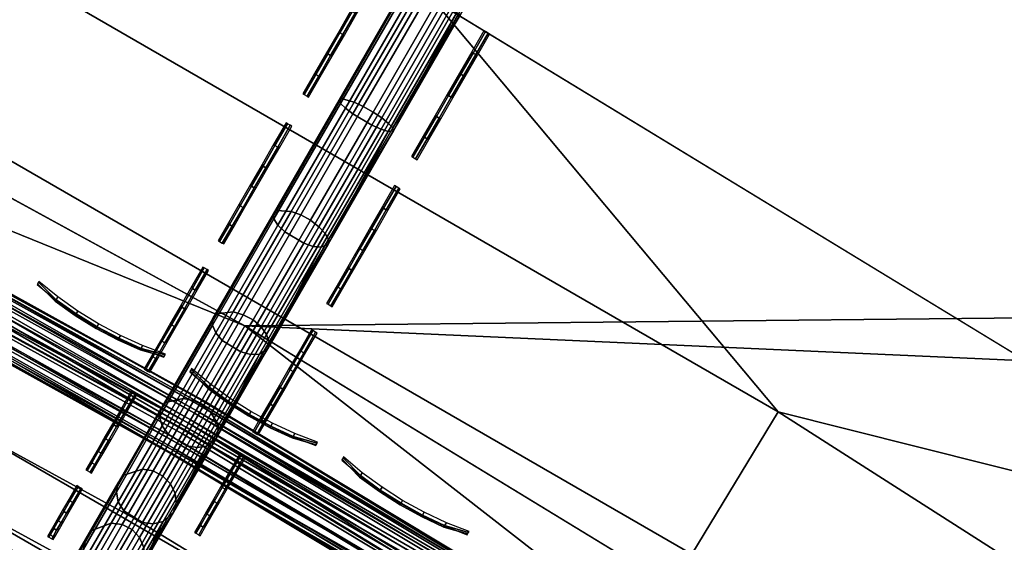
# Model space of a CAD drawing. Header units: inches. Extents: x 0 to 54.6, y -45.5 to 0.
# Tile 40 of 256: x 17.4 to 19, y -32.6 to -31.8. Entities that reach past the tile are written whole.
import ezdxf

# ---------------------------------------------------------------- set-up
doc = ezdxf.new("R2010")
doc.units = ezdxf.units.IN
doc.header["$LTSCALE"] = 0.03937
doc.header["$MEASUREMENT"] = 0
for name, color, linetype in [('A-FURN-3-ST', 151, 'Continuous'), ('A-FURN-3-ST-SEAM', 250, 'Continuous'), ('A-FURN-3-STITCH', 15, 'Continuous')]:
    doc.layers.add(name, color=color, linetype=linetype)

msp = doc.modelspace()

# ---------------------------------------------------------------- meshes
at = {"layer": 'A-FURN-3-ST'}
mesh = msp.add_polyface(dxfattribs=at)
corners = [(39.0653, -20.7401, 18), (38.1606, -19.5417, 17.9625), (37.4714, -19.3205, 18), (36.58, -18.2032, 17.9625), (35.826, -17.9611, 18), (38.6738, -18.9573, 17.1847), (38.6985, -18.9291, 16.9), (37.072, -17.6007, 17.1847), (38.6013, -19.0398, 17.45), (37.0024, -17.6858, 17.45), (36.8919, -17.8212, 17.6778), (38.486, -19.1712, 17.6778), (36.7478, -17.9977, 17.8526), (38.3356, -19.3424, 17.8526), (38.6985, -18.9291, 5.5), (37.0957, -17.5717, 16.9), (38.6734, -18.9576, 5.3087), (37.0957, -17.5717, 5.5), (38.3683, -19.3045, 5), (36.9002, -17.8106, 5.0381), (38.4947, -19.1608, 5.0381), (20.555, -34.0562, 5), (19.1736, -33.1232, 5), (50.2339, -33.7088, 5), (17.75, -32.2561, 5), (49.1529, -31.9289, 5), (16.2872, -31.4568, 5), (48.0088, -30.1888, 5), (46.8032, -28.4908, 5), (45.5376, -26.8371, 5), (44.2135, -25.2298, 5), (42.8328, -23.6709, 5), (41.3971, -22.1625, 5), (39.9083, -20.7064, 5), (36.7792, -17.9587, 5), (14.7886, -30.727, 5), (35.1428, -16.6707, 5), (33.4614, -15.4421, 5), (31.7371, -14.2744, 5), (29.9721, -13.1693, 5), (28.1686, -12.1281, 5), (20.903, -33.5675, 18), (49.7143, -34.0088, 18), (19.498, -32.6185, 18), (48.6051, -32.1852, 18), (18.05, -31.7365, 18), (16.5622, -30.9235, 18), (47.429, -30.4041, 18), (46.1877, -28.6678, 18), (44.8828, -26.9787, 18), (43.5163, -25.3392, 18), (42.0898, -23.7515, 18), (40.6055, -22.2177, 18), (34.1312, -16.6636, 18), (32.3896, -15.4298, 18), (30.6033, -14.2615, 18), (15.0378, -30.1812, 18), (28.775, -13.1602, 18), (26.9071, -12.1275, 18)]
mesh.append_faces([[corners[k] for k in face] for face in [(0, 1, 2), (2, 1, 3), (2, 3, 4), (5, 6, 7), (8, 9, 10, 11), (11, 10, 12, 13), (13, 12, 3, 1), (6, 14, 15), (14, 16, 17), (18, 19, 20), (21, 22, 23), (23, 22, 24), (25, 24, 26), (25, 26, 27), (27, 26, 28), (28, 26, 29), (29, 26, 30), (30, 26, 31), (31, 26, 32), (32, 26, 33), (33, 26, 18), (18, 26, 34), (34, 35, 36), (36, 35, 37), (37, 35, 38), (38, 35, 39), (39, 35, 40), (41, 42, 43), (43, 44, 45), (45, 44, 46), (46, 44, 47), (46, 47, 48), (48, 49, 46), (46, 49, 50), (46, 50, 51), (51, 52, 46), (46, 52, 0), (46, 0, 2), (2, 4, 46), (46, 4, 53), (46, 53, 54), (54, 55, 46), (56, 55, 57), (56, 57, 58)]])
mesh = msp.add_polyface(dxfattribs=at)
corners = [(49.7143, -34.0088, 18), (49.9, -33.9013, 17.9789), (48.6051, -32.1852, 18), (48.8869, -32.0982, 17.9625), (47.749, -30.3675, 17.9625), (49.1112, -31.9564, 17.8526), (47.9681, -30.2178, 17.8526), (49.3037, -31.8347, 17.6778), (48.1562, -30.0892, 17.6778), (49.4515, -31.7413, 17.45), (48.3005, -29.9906, 17.45), (49.5444, -31.6826, 17.1847), (48.3912, -29.9286, 17.1847), (49.5761, -31.6626, 16.9), (50.0786, -33.798, 17.9162), (50.2432, -33.7027, 17.8146), (48.4222, -29.9075, 16.9), (47.176, -28.2171, 17.1847), (47.0875, -28.2823, 17.45), (46.9468, -28.386, 17.6778), (46.7635, -28.5212, 17.8526), (46.5499, -28.6786, 17.9625), (47.429, -30.4041, 18), (46.1877, -28.6678, 18), (45.2911, -27.0338, 17.9625), (47.2062, -28.1948, 16.9), (45.9002, -26.5501, 17.1847), (45.4989, -26.8688, 17.8526), (49.5761, -31.6626, 5.5), (48.4222, -29.9075, 5.5), (47.2062, -28.1948, 5.5), (45.9296, -26.5268, 16.9), (49.5438, -31.6827, 5.3087), (48.3906, -29.9287, 5.3087), (47.1754, -28.2172, 5.3087), (45.9296, -26.5268, 5.5), (46.8032, -28.4908, 5), (45.6875, -26.7183, 5.0381), (46.9573, -28.3775, 5.0381), (48.0088, -30.1888, 5), (48.1669, -30.081, 5.0381), (49.1529, -31.9289, 5), (49.3148, -31.8268, 5.0381), (49.452, -31.7404, 5.1464), (48.301, -29.9897, 5.1464), (47.088, -28.2814, 5.1464), (50.2339, -33.7088, 5), (17.75, -32.2561, 5), (19.498, -32.6185, 18)]
mesh.append_faces([[corners[k] for k in face] for face in [(0, 1, 2), (2, 1, 3), (2, 3, 4), (4, 3, 5, 6), (6, 5, 7, 8), (8, 7, 9, 10), (10, 9, 11, 12), (12, 11, 13), (3, 14, 5), (5, 15, 7), (13, 16, 12), (12, 16, 17), (12, 17, 18, 10), (10, 18, 19, 8), (8, 19, 20, 6), (6, 20, 21, 4), (4, 21, 22), (22, 21, 23), (23, 21, 24), (16, 25, 17), (17, 25, 26), (20, 27, 24, 21), (22, 2, 4), (13, 28, 16), (16, 28, 29), (16, 29, 25), (25, 29, 30), (25, 30, 31), (28, 32, 29), (29, 32, 33), (29, 33, 30), (30, 33, 34), (30, 34, 35), (36, 37, 38), (36, 38, 39), (39, 38, 40), (39, 40, 41), (41, 40, 42), (43, 42, 40, 44), (44, 40, 38, 45), (33, 32, 43, 44), (33, 44, 45, 34), (46, 47, 41), (48, 0, 2)]])
mesh = msp.add_polyface(dxfattribs=at)
corners = [(19.9557, -33.2594, 17.9625), (19.498, -32.6185, 18), (18.5998, -32.3931, 17.9625), (18.05, -31.7365, 18), (17.2064, -31.5886, 17.9625), (16.5622, -30.9235, 18), (15.7783, -30.8475, 17.9625), (15.0378, -30.1812, 18), (15.4356, -31.5458, 17.1847), (16.058, -31.9011, 16.9), (16.8327, -32.2708, 17.1847), (16.8855, -32.1744, 17.45), (15.484, -31.4471, 17.45), (16.9695, -32.0211, 17.6778), (15.561, -31.2902, 17.6778), (17.079, -31.8213, 17.8526), (15.6614, -31.0857, 17.8526), (17.5, -32.6891, 16.9), (18.1959, -33.0578, 17.1847), (18.253, -32.9639, 17.45), (18.3438, -32.8145, 17.6778), (18.4621, -32.6198, 17.8526), (18.9034, -33.5439, 16.9), (19.5223, -33.9053, 17.1847), (19.5836, -33.814, 17.45), (19.681, -33.6689, 17.6778), (19.8079, -33.4797, 17.8526), (18.9034, -33.5439, 5.5), (20.2652, -34.4637, 16.9), (17.5, -32.6891, 5.5), (16.058, -31.9011, 5.5), (14.5806, -31.1817, 5.5), (19.1736, -33.1232, 5), (19.0702, -33.2842, 5.0381), (17.75, -32.2561, 5), (17.6543, -32.4218, 5.0381), (16.1995, -31.6268, 5.0381), (17.5732, -32.5623, 5.1464), (16.1251, -31.7709, 5.1464), (17.519, -32.6561, 5.3087), (16.0754, -31.8673, 5.3087), (18.924, -33.5119, 5.3087), (20.2652, -34.4637, 5.5), (14.7089, -30.901, 5.0381), (16.2872, -31.4568, 5), (18.9826, -33.4207, 5.1464)]
mesh.append_faces([[corners[k] for k in face] for face in [(0, 1, 2), (2, 1, 3), (2, 3, 4), (4, 3, 5), (4, 5, 6), (6, 5, 7), (8, 9, 10), (8, 10, 11, 12), (12, 11, 13, 14), (14, 13, 15, 16), (16, 15, 4, 6), (9, 17, 10), (10, 17, 18), (10, 18, 19, 11), (11, 19, 20, 13), (13, 20, 21, 15), (15, 21, 2, 4), (17, 22, 18), (18, 22, 23), (18, 23, 24, 19), (19, 24, 25, 20), (20, 25, 26, 21), (21, 26, 0, 2), (27, 28, 22), (27, 22, 29), (29, 22, 17), (29, 17, 30), (30, 17, 9), (30, 9, 31), (32, 33, 34), (34, 33, 35), (34, 35, 36), (36, 35, 37, 38), (38, 37, 39, 40), (40, 39, 29), (29, 39, 27), (27, 39, 41), (27, 41, 42), (29, 30, 40), (40, 30, 31), (43, 44, 36), (44, 34, 36), (45, 41, 39, 37), (33, 45, 37, 35)]])
at = {"layer": 'A-FURN-3-ST-SEAM'}
mesh = msp.add_polyface(dxfattribs=at)
corners = [(18.0933, -31.7615, 18), (19.8748, -28.6618, 18.0255), (18.0872, -31.758, 18.0255), (17.987, -31.9456, 17.979), (17.9784, -31.9464, 18.0041), (17.9223, -31.9185, 18.024), (17.9526, -31.9363, 18.0253), (18.0634, -31.7442, 18.0472), (18.033, -31.7267, 18.0459), (19.851, -28.6481, 18.0472), (19.8206, -28.6305, 18.0459), (19.8077, -28.6231, 18.0362), (18.0201, -31.7192, 18.0362), (17.9103, -31.9094, 18.0145), (17.9002, -31.8965, 17.9835), (17.9027, -31.9018, 18.0003), (18.0111, -31.714, 18.0217), (18.0069, -31.7116, 18.0045), (18.0083, -31.7124, 17.9868), (17.9033, -31.8943, 17.9661), (17.8004, -32.0726, 17.9041), (17.7956, -32.0777, 17.9204), (17.9682, -31.925, 17.9361), (17.9543, -31.9157, 17.9304), (18.0558, -31.7398, 17.9505), (18.0703, -31.7482, 17.9563), (19.8434, -28.6437, 17.9505), (19.8578, -28.652, 17.9563), (19.8698, -28.6589, 17.9675), (18.0822, -31.7551, 17.9675), (17.979, -31.9338, 17.9472), (17.9857, -31.941, 17.962), (18.0903, -31.7598, 17.9826), (19.8809, -28.6653, 18), (19.828, -28.6348, 17.9515), (18.0405, -31.731, 17.9515), (17.9388, -31.907, 17.9314), (19.8779, -28.6636, 17.9826), (17.9241, -31.9001, 17.9386), (18.0265, -31.7229, 17.9588), (19.814, -28.6267, 17.9588), (19.7959, -28.6162, 17.9868), (17.8393, -32.0795, 17.8714), (17.8239, -32.0738, 17.8782), (19.7987, -28.6179, 18.0217), (17.967, -31.9428, 18.0173), (18.0771, -31.7521, 18.039), (19.8646, -28.6559, 18.039)]
mesh.append_faces([[corners[k] for k in face] for face in [(0, 1, 2), (0, 2, 3), (3, 2, 4), (5, 6, 7, 8), (8, 7, 9, 10), (10, 11, 12, 8), (8, 12, 13, 5), (14, 15, 16, 17), (17, 18, 19, 14), (14, 19, 20, 21), (22, 23, 24, 25), (25, 24, 26, 27), (27, 28, 29, 25), (25, 29, 30, 22), (3, 31, 0), (0, 31, 32), (0, 32, 33), (34, 26, 24, 35), (35, 24, 23, 36), (31, 30, 29, 32), (32, 29, 28, 37), (36, 38, 39, 35), (35, 39, 40, 34), (38, 19, 18, 39), (39, 18, 41, 40), (38, 36, 42, 43), (19, 38, 43, 20), (15, 13, 12, 16), (16, 12, 11, 44), (6, 45, 46, 7), (7, 46, 47, 9), (45, 4, 2, 46), (46, 2, 1, 47)]])
mesh = msp.add_polyface(dxfattribs=at)
corners = [(16.2054, -31.6159, 17.7271), (17.6606, -32.411, 17.7271), (16.6501, -31.8285, 17.7208), (17.6699, -32.3949, 17.7207), (16.6569, -31.8156, 17.7078), (17.6772, -32.3822, 17.7077), (16.6609, -31.808, 17.6902), (17.6814, -32.3748, 17.6901), (17.682, -32.3739, 17.6706), (16.225, -31.5779, 17.6706), (15.6228, -31.2754, 17.6902), (15.6191, -31.2831, 17.7078), (15.6127, -31.2963, 17.7208), (14.7145, -30.8901, 17.7271), (14.7323, -30.8511, 17.6706), (14.5688, -30.7779, 17.6902), (14.5653, -30.7857, 17.7078), (14.5594, -30.7991, 17.7208), (16.6584, -31.8127, 17.6522), (17.6788, -32.3794, 17.6522), (17.6723, -32.3906, 17.6377), (16.6524, -31.8241, 17.6377), (17.6636, -32.4058, 17.6292), (16.6443, -31.8396, 17.6292), (17.6539, -32.4226, 17.628), (16.1993, -31.6278, 17.628), (15.6072, -31.3076, 17.6292), (14.709, -30.9022, 17.628), (15.6205, -31.2802, 17.6522), (15.6148, -31.2918, 17.6377), (14.5543, -30.8106, 17.6292), (14.5614, -30.7946, 17.6377), (14.5667, -30.7828, 17.6522), (17.6447, -32.4386, 17.6344), (16.624, -31.8776, 17.6379), (15.5882, -31.3463, 17.6379), (16.6174, -31.8903, 17.6553), (15.582, -31.3592, 17.6553), (16.6149, -31.895, 17.6772), (15.5797, -31.3639, 17.6772), (16.6169, -31.8912, 17.698), (15.5816, -31.36, 17.698), (16.6228, -31.88, 17.7151), (15.5871, -31.3487, 17.7151), (16.6314, -31.8636, 17.7254), (15.5951, -31.332, 17.7254), (17.6509, -32.4278, 17.7259), (17.6421, -32.443, 17.7174), (17.6356, -32.4542, 17.7027), (17.6325, -32.4597, 17.6843), (17.6374, -32.4512, 17.6473), (17.6331, -32.4586, 17.6648), (14.5431, -30.8354, 17.7254), (14.5355, -30.8523, 17.7151), (14.5304, -30.8638, 17.698), (14.5287, -30.8678, 17.6772), (14.5308, -30.863, 17.6553), (14.5366, -30.8499, 17.6379)]
mesh.append_faces([[corners[k] for k in face] for face in [(0, 1, 2), (2, 1, 3), (2, 3, 4), (4, 3, 5), (4, 5, 6), (6, 5, 7), (6, 7, 8), (8, 9, 6), (6, 9, 10), (6, 10, 11, 4), (4, 11, 12, 2), (2, 12, 0), (0, 12, 13), (14, 10, 9), (11, 10, 15, 16), (12, 11, 16, 17), (9, 8, 18), (18, 8, 19), (18, 19, 20), (18, 20, 21), (21, 20, 22), (21, 22, 23), (23, 22, 24), (23, 24, 25), (23, 25, 26), (26, 25, 27), (28, 14, 9), (28, 9, 18), (28, 18, 21, 29), (29, 21, 23, 26), (29, 26, 30, 31), (28, 29, 31, 32), (24, 33, 25), (25, 33, 34), (25, 34, 35), (35, 34, 36, 37), (37, 36, 38, 39), (39, 38, 40, 41), (41, 40, 42, 43), (43, 42, 44, 45), (45, 44, 0), (0, 44, 1), (1, 44, 46), (46, 44, 47), (47, 44, 42), (47, 42, 48), (48, 42, 40), (48, 40, 49), (49, 40, 38), (49, 38, 36), (33, 50, 34), (34, 50, 51), (34, 51, 36), (36, 51, 49), (0, 13, 45), (45, 52, 53, 43), (43, 53, 54, 41), (39, 55, 56, 37), (37, 56, 57, 35), (27, 25, 35)]])
mesh = msp.add_polyface(dxfattribs=at)
corners = [(17.987, -31.9456, 17.979), (17.9784, -31.9464, 18.0041), (17.8828, -32.126, 17.9163), (17.8718, -32.131, 17.9399), (17.7869, -32.2922, 17.8134), (17.7737, -32.301, 17.8346), (17.7139, -32.2795, 17.8515), (17.7439, -32.2977, 17.8526), (17.8439, -32.1244, 17.9598), (17.8138, -32.1064, 17.9586), (17.9526, -31.9363, 18.0253), (17.9223, -31.9185, 18.024), (17.9103, -31.9094, 18.0145), (17.8027, -32.0958, 17.9497), (17.7037, -32.2674, 17.8435), (17.6993, -32.2445, 17.8172), (17.6987, -32.2552, 17.8314), (17.7965, -32.0858, 17.9363), (17.7956, -32.0777, 17.9204), (17.9027, -31.9018, 18.0003), (17.9002, -31.8965, 17.9835), (17.8004, -32.0726, 17.9041), (17.7056, -32.2368, 17.8025), (17.776, -32.2578, 17.7771), (17.7632, -32.2466, 17.7723), (17.8548, -32.088, 17.8705), (17.8682, -32.0982, 17.8759), (17.9543, -31.9157, 17.9304), (17.9682, -31.925, 17.9361), (17.979, -31.9338, 17.9472), (17.8779, -32.1089, 17.8863), (17.7848, -32.2701, 17.7864), (17.7887, -32.2821, 17.799), (17.8832, -32.1186, 17.9002), (17.9857, -31.941, 17.962), (17.9388, -31.907, 17.9314), (17.8393, -32.0795, 17.8714), (17.7476, -32.2383, 17.7731), (17.8239, -32.0738, 17.8782), (17.7315, -32.2337, 17.7792), (17.6686, -32.3751, 17.6433), (17.652, -32.3715, 17.6485), (17.6239, -32.3781, 17.6683), (17.967, -31.9428, 18.0173), (17.8591, -32.1296, 17.9523), (17.7598, -32.3016, 17.8458)]
mesh.append_faces([[corners[k] for k in face] for face in [(0, 1, 2), (2, 1, 3), (2, 3, 4), (4, 3, 5), (6, 7, 8, 9), (9, 8, 10, 11), (11, 12, 13, 9), (9, 13, 14, 6), (15, 16, 17, 18), (18, 17, 19, 20), (18, 21, 22, 15), (23, 24, 25, 26), (26, 25, 27, 28), (28, 29, 30, 26), (26, 30, 31, 23), (4, 32, 2), (2, 32, 33), (2, 33, 0), (0, 33, 34), (35, 27, 25, 36), (36, 25, 24, 37), (29, 34, 33, 30), (30, 33, 32, 31), (38, 36, 37, 39), (39, 37, 40, 41), (21, 38, 39, 22), (22, 39, 41, 42), (12, 19, 17, 13), (13, 17, 16, 14), (43, 10, 8, 44), (44, 8, 7, 45), (1, 43, 44, 3), (3, 44, 45, 5)]])
mesh = msp.add_polyface(dxfattribs=at)
corners = [(17.7869, -32.2922, 17.8134), (17.7737, -32.301, 17.8346), (17.7043, -32.4352, 17.6777), (17.6891, -32.4474, 17.6957), (17.6366, -32.5525, 17.5129), (17.6199, -32.5674, 17.5271), (17.5573, -32.5507, 17.5384), (17.5871, -32.5692, 17.5391), (17.6577, -32.4469, 17.711), (17.6278, -32.4286, 17.7101), (17.7439, -32.2977, 17.8526), (17.7139, -32.2795, 17.8515), (17.7037, -32.2674, 17.8435), (17.6183, -32.4152, 17.7032), (17.5484, -32.5363, 17.533), (17.5483, -32.5059, 17.5154), (17.5454, -32.5207, 17.5249), (17.6144, -32.4011, 17.693), (17.6163, -32.3882, 17.6808), (17.6987, -32.2552, 17.8314), (17.6993, -32.2445, 17.8172), (17.7056, -32.2368, 17.8025), (17.6239, -32.3781, 17.6683), (17.5571, -32.494, 17.5055), (17.6317, -32.5078, 17.4885), (17.6196, -32.4952, 17.4853), (17.6843, -32.3833, 17.6426), (17.6967, -32.3952, 17.6467), (17.7632, -32.2466, 17.7723), (17.776, -32.2578, 17.7771), (17.7848, -32.2701, 17.7864), (17.7047, -32.409, 17.6547), (17.639, -32.5228, 17.4948), (17.6408, -32.5383, 17.5032), (17.7074, -32.4229, 17.6654), (17.7887, -32.2821, 17.799), (17.7476, -32.2383, 17.7731), (17.6686, -32.3751, 17.6433), (17.6039, -32.4871, 17.4858), (17.652, -32.3715, 17.6485), (17.5869, -32.4843, 17.4899), (17.5548, -32.5722, 17.3024), (17.5374, -32.57, 17.3052), (17.7598, -32.3016, 17.8458), (17.6742, -32.4498, 17.7052), (17.6042, -32.5712, 17.5346)]
mesh.append_faces([[corners[k] for k in face] for face in [(0, 1, 2), (2, 1, 3), (2, 3, 4), (4, 3, 5), (6, 7, 8, 9), (9, 8, 10, 11), (11, 12, 13, 9), (9, 13, 14, 6), (15, 16, 17, 18), (18, 17, 19, 20), (20, 21, 22, 18), (18, 22, 23, 15), (24, 25, 26, 27), (27, 26, 28, 29), (29, 30, 31, 27), (27, 31, 32, 24), (4, 33, 2), (2, 33, 34), (2, 34, 0), (0, 34, 35), (36, 28, 26, 37), (37, 26, 25, 38), (30, 35, 34, 31), (31, 34, 33, 32), (39, 37, 38, 40), (40, 38, 41, 42), (22, 39, 40, 23), (12, 19, 17, 13), (13, 17, 16, 14), (43, 10, 8, 44), (44, 8, 7, 45), (1, 43, 44, 3), (3, 44, 45, 5)]])
mesh = msp.add_polyface(dxfattribs=at)
corners = [(19.0998, -33.2376, 17.6706), (17.682, -32.3739, 17.6706), (18.6826, -32.9752, 17.6902), (17.6814, -32.3748, 17.6901), (17.6772, -32.3822, 17.7077), (18.678, -32.9825, 17.7078), (17.6699, -32.3949, 17.7207), (18.6702, -32.9948, 17.7208), (17.6606, -32.411, 17.7271), (19.0767, -33.2737, 17.7271), (19.6499, -33.6272, 17.7208), (20.4507, -34.2019, 17.7271), (19.6629, -33.608, 17.6902), (20.4756, -34.167, 17.6706), (19.6581, -33.6151, 17.7078), (20.6071, -34.2908, 17.7208), (20.6157, -34.2789, 17.7078), (19.0695, -33.2849, 17.628), (17.6539, -32.4226, 17.628), (18.6635, -33.0054, 17.6292), (17.6636, -32.4058, 17.6292), (18.6729, -32.9906, 17.6377), (17.6723, -32.3906, 17.6377), (18.6798, -32.9797, 17.6522), (17.6788, -32.3794, 17.6522), (19.6599, -33.6124, 17.6522), (19.6527, -33.6231, 17.6377), (19.6428, -33.6375, 17.6292), (20.443, -34.2128, 17.628), (20.61, -34.2867, 17.6377), (20.5997, -34.3009, 17.6292), (18.6492, -33.0286, 17.7254), (17.6509, -32.4278, 17.7259), (17.6421, -32.443, 17.7174), (17.6356, -32.4542, 17.7027), (18.6393, -33.0443, 17.7151), (19.6173, -33.6755, 17.7151), (19.6277, -33.6602, 17.7254), (20.5729, -34.338, 17.7151), (20.5839, -34.323, 17.7254), (17.6325, -32.4597, 17.6843), (18.6326, -33.0549, 17.698), (19.6103, -33.6859, 17.698), (20.5655, -34.3482, 17.698), (18.6303, -33.0586, 17.6772), (17.6331, -32.4586, 17.6648), (18.6331, -33.0541, 17.6553), (17.6374, -32.4512, 17.6473), (18.6407, -33.042, 17.6379), (17.6447, -32.4386, 17.6344), (19.6188, -33.6733, 17.6379), (19.6108, -33.6852, 17.6553), (20.5745, -34.3358, 17.6379), (20.5661, -34.3474, 17.6553), (19.6078, -33.6895, 17.6772), (20.563, -34.3517, 17.6772)]
mesh.append_faces([[corners[k] for k in face] for face in [(0, 1, 2), (2, 1, 3), (2, 3, 4), (2, 4, 5), (5, 4, 6), (5, 6, 7), (7, 6, 8), (7, 8, 9), (7, 9, 10), (10, 9, 11), (12, 13, 0), (12, 0, 2), (12, 2, 5, 14), (14, 5, 7, 10), (14, 10, 15, 16), (17, 18, 19), (19, 18, 20), (19, 20, 21), (21, 20, 22), (21, 22, 23), (23, 22, 24), (23, 24, 1), (1, 0, 23), (23, 0, 25), (23, 25, 26, 21), (21, 26, 27, 19), (19, 27, 17), (17, 27, 28), (13, 25, 0), (27, 26, 29, 30), (9, 8, 31), (31, 8, 32), (31, 32, 33), (33, 34, 31), (31, 34, 35), (31, 35, 36, 37), (37, 36, 38, 39), (34, 40, 35), (35, 40, 41), (35, 41, 42, 36), (36, 42, 43, 38), (41, 40, 44), (44, 40, 45), (44, 45, 46), (46, 45, 47), (46, 47, 48), (48, 47, 49), (48, 49, 17), (17, 49, 18), (48, 17, 50), (50, 17, 28), (11, 9, 37), (37, 9, 31), (46, 48, 50, 51), (51, 50, 52, 53), (42, 41, 44, 54), (54, 44, 46, 51), (54, 51, 53, 55), (42, 54, 55, 43)]])
mesh = msp.add_polyface(dxfattribs=at)
corners = [(17.6366, -32.5525, 17.5129), (17.6199, -32.5674, 17.5271), (17.5852, -32.6416, 17.3209), (17.5673, -32.6585, 17.3307), (17.5038, -32.6435, 17.3385), (17.5335, -32.662, 17.339), (17.5871, -32.5692, 17.5391), (17.5573, -32.5507, 17.5384), (17.5484, -32.5363, 17.533), (17.4953, -32.6283, 17.3348), (17.4651, -32.6501, 17.1135), (17.4609, -32.6671, 17.1168), (17.493, -32.6115, 17.3292), (17.4967, -32.5953, 17.3226), (17.5454, -32.5207, 17.5249), (17.5483, -32.5059, 17.5154), (17.5571, -32.494, 17.5055), (17.5063, -32.5819, 17.3159), (17.4752, -32.6358, 17.11), (17.4679, -32.6508, 5.5), (17.4971, -32.6399, 11.2), (17.5, -32.6391, 5.5), (17.5147, -32.6416, 11.2), (17.5321, -32.6508, 5.5), (17.5521, -32.6456, 17.1041), (17.5405, -32.6323, 17.103), (17.5706, -32.5803, 17.302), (17.5824, -32.5933, 17.3042), (17.6196, -32.4952, 17.4853), (17.6317, -32.5078, 17.4885), (17.639, -32.5228, 17.4948), (17.5891, -32.6092, 17.3085), (17.5585, -32.6621, 17.1063), (17.5902, -32.6259, 17.3143), (17.6408, -32.5383, 17.5032), (17.6039, -32.4871, 17.4858), (17.5548, -32.5722, 17.3024), (17.5247, -32.6244, 17.1032), (17.5306, -32.6495, 16.9), (17.5147, -32.6416, 16.9), (17.5306, -32.6495, 11.2), (17.5592, -32.6796, 17.1092), (17.5374, -32.57, 17.3052), (17.5071, -32.6225, 17.1046), (17.4971, -32.6399, 16.9), (17.5869, -32.4843, 17.4899), (17.4649, -32.6536, 16.9), (17.4649, -32.6536, 11.2), (17.6042, -32.5712, 17.5346), (17.5509, -32.6634, 17.3358)]
mesh.append_faces([[corners[k] for k in face] for face in [(0, 1, 2), (2, 1, 3), (4, 5, 6, 7), (7, 8, 9, 4), (10, 11, 12, 13), (13, 12, 14, 15), (15, 16, 17, 13), (13, 17, 18, 10), (19, 20, 21), (21, 20, 22), (21, 22, 23), (24, 25, 26, 27), (27, 26, 28, 29), (29, 30, 31, 27), (27, 31, 32, 24), (2, 33, 0), (0, 33, 34), (35, 28, 26, 36), (36, 26, 25, 37), (37, 25, 38, 39), (39, 38, 40, 22), (30, 34, 33, 31), (31, 33, 41, 32), (42, 36, 37, 43), (43, 37, 39, 44), (44, 39, 22, 20), (16, 45, 42, 17), (17, 42, 43, 18), (18, 43, 44, 46), (46, 44, 20, 47), (8, 14, 12, 9), (48, 6, 5, 49), (1, 48, 49, 3)]])
at = {"layer": 'A-FURN-3-STITCH'}
mesh = msp.add_polymesh((7, 4), dxfattribs=at)
for k, corner in enumerate([(17.8426, -31.8866, 17.9745), (17.8448, -31.8879, 17.9745), (17.8493, -31.8905, 17.9745), (17.8516, -31.8918, 17.9745), (17.8612, -31.8543, 17.9863), (17.8632, -31.856, 17.9908), (17.8677, -31.8586, 17.9908), (17.8702, -31.8595, 17.9863), (17.8802, -31.8213, 17.9951), (17.8822, -31.823, 17.9996), (17.8868, -31.8256, 17.9996), (17.8893, -31.8265, 17.9951), (17.8996, -31.7878, 18.001), (17.9016, -31.7895, 18.0054), (17.9061, -31.7921, 18.0054), (17.9086, -31.793, 18.001), (17.9191, -31.754, 18.0037), (17.9211, -31.7557, 18.0082), (17.9256, -31.7584, 18.0082), (17.9281, -31.7592, 18.0037), (17.9386, -31.7202, 18.0034), (17.9406, -31.7219, 18.0079), (17.9451, -31.7245, 18.0079), (17.9476, -31.7254, 18.0034), (17.9581, -31.6864, 18.0001), (17.9604, -31.6877, 18.0001), (17.9649, -31.6903, 18.0001), (17.9671, -31.6916, 18.0001)]):
    mesh.set_mesh_vertex(divmod(k, 4), corner)
mesh = msp.add_polymesh((7, 4), dxfattribs=at)
for k, corner in enumerate([(18.0155, -31.9864, 17.9745), (18.0177, -31.9877, 17.9745), (18.0222, -31.9903, 17.9745), (18.0245, -31.9916, 17.9745), (18.0341, -31.9541, 17.9863), (18.0361, -31.9558, 17.9908), (18.0406, -31.9584, 17.9908), (18.0431, -31.9593, 17.9863), (18.0532, -31.9211, 17.9951), (18.0552, -31.9229, 17.9996), (18.0597, -31.9255, 17.9996), (18.0622, -31.9263, 17.9951), (18.0725, -31.8876, 18.001), (18.0745, -31.8894, 18.0054), (18.079, -31.892, 18.0054), (18.0815, -31.8928, 18.001), (18.092, -31.8539, 18.0037), (18.094, -31.8556, 18.0082), (18.0985, -31.8582, 18.0082), (18.101, -31.8591, 18.0037), (18.1115, -31.82, 18.0034), (18.1136, -31.8217, 18.0079), (18.1181, -31.8243, 18.0079), (18.1206, -31.8252, 18.0034), (18.131, -31.7863, 18.0001), (18.1333, -31.7876, 18.0001), (18.1378, -31.7902, 18.0001), (18.14, -31.7915, 18.0001)]):
    mesh.set_mesh_vertex(divmod(k, 4), corner)
mesh = msp.add_polymesh((7, 4), dxfattribs=at)
for k, corner in enumerate([(17.7075, -32.1205, 17.8774), (17.7097, -32.1218, 17.8774), (17.7142, -32.1244, 17.8774), (17.7165, -32.1257, 17.8774), (17.724, -32.092, 17.8985), (17.7254, -32.0947, 17.9027), (17.7299, -32.0973, 17.9027), (17.733, -32.0972, 17.8985), (17.7412, -32.0621, 17.9168), (17.7426, -32.0648, 17.921), (17.7472, -32.0674, 17.921), (17.7502, -32.0673, 17.9168), (17.7591, -32.031, 17.9325), (17.7606, -32.0338, 17.9367), (17.7651, -32.0364, 17.9367), (17.7682, -32.0362, 17.9325), (17.7776, -31.999, 17.9452), (17.7791, -32.0018, 17.9494), (17.7836, -32.0044, 17.9494), (17.7866, -32.0042, 17.9452), (17.7965, -31.9663, 17.9551), (17.798, -31.969, 17.9593), (17.8025, -31.9716, 17.9593), (17.8056, -31.9715, 17.9551), (17.8158, -31.9329, 17.9619), (17.818, -31.9342, 17.9619), (17.8225, -31.9368, 17.9619), (17.8248, -31.9381, 17.9619)]):
    mesh.set_mesh_vertex(divmod(k, 4), corner)
mesh = msp.add_polymesh((7, 4), dxfattribs=at)
for k, corner in enumerate([(17.8804, -32.2203, 17.8774), (17.8827, -32.2216, 17.8774), (17.8872, -32.2242, 17.8774), (17.8894, -32.2256, 17.8774), (17.8969, -32.1918, 17.8985), (17.8983, -32.1945, 17.9027), (17.9028, -32.1971, 17.9027), (17.9059, -32.197, 17.8985), (17.9141, -32.1619, 17.9168), (17.9156, -32.1646, 17.921), (17.9201, -32.1672, 17.921), (17.9232, -32.1671, 17.9168), (17.9321, -32.1309, 17.9325), (17.9335, -32.1336, 17.9367), (17.938, -32.1362, 17.9367), (17.9411, -32.1361, 17.9325), (17.9505, -32.0989, 17.9452), (17.952, -32.1016, 17.9494), (17.9565, -32.1042, 17.9494), (17.9596, -32.1041, 17.9452), (17.9695, -32.0661, 17.9551), (17.9709, -32.0688, 17.9593), (17.9754, -32.0714, 17.9593), (17.9785, -32.0713, 17.9551), (17.9887, -32.0328, 17.9619), (17.991, -32.0341, 17.9619), (17.9955, -32.0367, 17.9619), (17.9977, -32.038, 17.9619)]):
    mesh.set_mesh_vertex(divmod(k, 4), corner)
mesh = msp.add_polymesh((7, 4), dxfattribs=at)
for k, corner in enumerate([(17.5896, -32.3247, 17.7137), (17.5918, -32.326, 17.7137), (17.5963, -32.3286, 17.7137), (17.5986, -32.3299, 17.7137), (17.6028, -32.3019, 17.7426), (17.6037, -32.3055, 17.7462), (17.6082, -32.3081, 17.7462), (17.6118, -32.3071, 17.7426), (17.6171, -32.2771, 17.7693), (17.618, -32.2807, 17.7729), (17.6225, -32.2833, 17.7729), (17.6261, -32.2823, 17.7693), (17.6323, -32.2506, 17.7936), (17.6333, -32.2543, 17.7973), (17.6378, -32.2569, 17.7973), (17.6414, -32.2558, 17.7936), (17.6485, -32.2226, 17.8155), (17.6495, -32.2262, 17.8192), (17.654, -32.2288, 17.8192), (17.6576, -32.2278, 17.8155), (17.6656, -32.1931, 17.8348), (17.6665, -32.1967, 17.8384), (17.671, -32.1993, 17.8384), (17.6746, -32.1983, 17.8348), (17.6833, -32.1625, 17.8514), (17.6855, -32.1638, 17.8514), (17.69, -32.1664, 17.8514), (17.6923, -32.1677, 17.8514)]):
    mesh.set_mesh_vertex(divmod(k, 4), corner)
mesh = msp.add_polymesh((7, 4), dxfattribs=at)
for k, corner in enumerate([(17.4221, -32.1853, 17.7447), (17.4214, -32.1866, 17.7425), (17.4199, -32.1891, 17.7382), (17.4192, -32.1904, 17.736), (17.4522, -32.2099, 17.749), (17.4496, -32.2144, 17.7493), (17.4482, -32.2169, 17.745), (17.4493, -32.215, 17.7404), (17.484, -32.2325, 17.7516), (17.4814, -32.237, 17.752), (17.48, -32.2396, 17.7477), (17.4811, -32.2376, 17.743), (17.5172, -32.2531, 17.7525), (17.5147, -32.2576, 17.7529), (17.5132, -32.2601, 17.7486), (17.5143, -32.2581, 17.7439), (17.5518, -32.2714, 17.7517), (17.5492, -32.2759, 17.7521), (17.5477, -32.2785, 17.7477), (17.5489, -32.2765, 17.7431), (17.5873, -32.2874, 17.7492), (17.5848, -32.2919, 17.7495), (17.5833, -32.2945, 17.7452), (17.5844, -32.2925, 17.7405), (17.6238, -32.3011, 17.7449), (17.623, -32.3024, 17.7428), (17.6216, -32.3049, 17.7385), (17.6209, -32.3061, 17.7363)]):
    mesh.set_mesh_vertex(divmod(k, 4), corner)
mesh = msp.add_polymesh((7, 4), dxfattribs=at)
for k, corner in enumerate([(17.7625, -32.4246, 17.7137), (17.7648, -32.4259, 17.7137), (17.7693, -32.4285, 17.7137), (17.7715, -32.4298, 17.7137), (17.7757, -32.4017, 17.7426), (17.7766, -32.4053, 17.7462), (17.7811, -32.4079, 17.7462), (17.7847, -32.4069, 17.7426), (17.79, -32.377, 17.7693), (17.7909, -32.3806, 17.7729), (17.7954, -32.3832, 17.7729), (17.799, -32.3822, 17.7693), (17.8053, -32.3505, 17.7936), (17.8062, -32.3541, 17.7973), (17.8107, -32.3567, 17.7973), (17.8143, -32.3557, 17.7936), (17.8215, -32.3224, 17.8155), (17.8224, -32.326, 17.8192), (17.8269, -32.3286, 17.8192), (17.8305, -32.3276, 17.8155), (17.8385, -32.293, 17.8348), (17.8394, -32.2966, 17.8384), (17.8439, -32.2992, 17.8384), (17.8475, -32.2982, 17.8348), (17.8562, -32.2623, 17.8514), (17.8584, -32.2636, 17.8514), (17.8629, -32.2662, 17.8514), (17.8652, -32.2675, 17.8514)]):
    mesh.set_mesh_vertex(divmod(k, 4), corner)
mesh = msp.add_polymesh((7, 4), dxfattribs=at)
for k, corner in enumerate([(17.6653, -32.3241, 17.7447), (17.6646, -32.3254, 17.7425), (17.6631, -32.3279, 17.7382), (17.6624, -32.3292, 17.736), (17.6952, -32.3489, 17.749), (17.6926, -32.3534, 17.7493), (17.6912, -32.3559, 17.745), (17.6923, -32.354, 17.7404), (17.7269, -32.3718, 17.7516), (17.7242, -32.3763, 17.752), (17.7228, -32.3788, 17.7477), (17.7239, -32.3768, 17.743), (17.7599, -32.3926, 17.7525), (17.7573, -32.3971, 17.7529), (17.7559, -32.3996, 17.7486), (17.757, -32.3977, 17.7439), (17.7943, -32.4112, 17.7517), (17.7917, -32.4157, 17.7521), (17.7902, -32.4182, 17.7477), (17.7914, -32.4163, 17.7431), (17.8298, -32.4275, 17.7492), (17.8271, -32.432, 17.7495), (17.8257, -32.4345, 17.7452), (17.8268, -32.4326, 17.7405), (17.8661, -32.4414, 17.7449), (17.8653, -32.4427, 17.7428), (17.8638, -32.4453, 17.7385), (17.8631, -32.4465, 17.7363)]):
    mesh.set_mesh_vertex(divmod(k, 4), corner)
mesh = msp.add_polymesh((7, 4), dxfattribs=at)
for k, corner in enumerate([(17.4969, -32.4853, 17.4946), (17.4991, -32.4866, 17.4945), (17.5037, -32.4892, 17.4945), (17.5059, -32.4905, 17.4946), (17.5059, -32.4697, 17.5293), (17.5064, -32.474, 17.5321), (17.5109, -32.4766, 17.5321), (17.5149, -32.4749, 17.5293), (17.5162, -32.4518, 17.5624), (17.5167, -32.4561, 17.5652), (17.5212, -32.4587, 17.5652), (17.5253, -32.457, 17.5624), (17.5278, -32.4316, 17.5939), (17.5283, -32.436, 17.5967), (17.5329, -32.4386, 17.5967), (17.5369, -32.4368, 17.5939), (17.5407, -32.4095, 17.6234), (17.5412, -32.4138, 17.6262), (17.5457, -32.4164, 17.6262), (17.5497, -32.4147, 17.6234), (17.5546, -32.3853, 17.6509), (17.5551, -32.3897, 17.6537), (17.5596, -32.3923, 17.6537), (17.5636, -32.3905, 17.6509), (17.5696, -32.3594, 17.676), (17.5718, -32.3607, 17.6761), (17.5763, -32.3633, 17.6761), (17.5786, -32.3646, 17.676)]):
    mesh.set_mesh_vertex(divmod(k, 4), corner)
mesh = msp.add_polymesh((7, 4), dxfattribs=at)
for k, corner in enumerate([(17.6698, -32.5851, 17.4946), (17.6721, -32.5864, 17.4945), (17.6766, -32.589, 17.4945), (17.6788, -32.5903, 17.4946), (17.6788, -32.5695, 17.5293), (17.6793, -32.5739, 17.5321), (17.6838, -32.5765, 17.5321), (17.6878, -32.5747, 17.5293), (17.6892, -32.5516, 17.5624), (17.6897, -32.5559, 17.5652), (17.6942, -32.5586, 17.5652), (17.6982, -32.5568, 17.5624), (17.7008, -32.5315, 17.5939), (17.7013, -32.5358, 17.5967), (17.7058, -32.5384, 17.5967), (17.7098, -32.5367, 17.5939), (17.7136, -32.5093, 17.6234), (17.7141, -32.5136, 17.6262), (17.7186, -32.5162, 17.6262), (17.7226, -32.5145, 17.6234), (17.7275, -32.4852, 17.6509), (17.728, -32.4895, 17.6537), (17.7325, -32.4921, 17.6537), (17.7365, -32.4904, 17.6509), (17.7425, -32.4592, 17.676), (17.7447, -32.4606, 17.6761), (17.7492, -32.4632, 17.6761), (17.7515, -32.4645, 17.676)]):
    mesh.set_mesh_vertex(divmod(k, 4), corner)
mesh = msp.add_polymesh((7, 4), dxfattribs=at)
for k, corner in enumerate([(17.9075, -32.4648, 17.7447), (17.9067, -32.4661, 17.7425), (17.9052, -32.4686, 17.7382), (17.9045, -32.4699, 17.736), (17.9372, -32.4899, 17.749), (17.9345, -32.4943, 17.7493), (17.933, -32.4969, 17.745), (17.9342, -32.4949, 17.7404), (17.9686, -32.513, 17.7516), (17.9659, -32.5175, 17.752), (17.9645, -32.52, 17.7477), (17.9656, -32.518, 17.743), (18.0015, -32.5341, 17.7525), (17.9989, -32.5385, 17.7529), (17.9974, -32.5411, 17.7486), (17.9986, -32.5391, 17.7439), (18.0358, -32.553, 17.7517), (18.0331, -32.5574, 17.7521), (18.0316, -32.5599, 17.7477), (18.0328, -32.558, 17.7431), (18.0711, -32.5696, 17.7492), (18.0684, -32.574, 17.7495), (18.0669, -32.5765, 17.7452), (18.0681, -32.5746, 17.7405), (18.1073, -32.5837, 17.7449), (18.1065, -32.585, 17.7428), (18.105, -32.5875, 17.7385), (18.1043, -32.5888, 17.7363)]):
    mesh.set_mesh_vertex(divmod(k, 4), corner)
mesh = msp.add_polymesh((7, 4), dxfattribs=at)
for k, corner in enumerate([(17.4357, -32.5913, 17.2349), (17.438, -32.5925, 17.2349), (17.4425, -32.5951, 17.2349), (17.4447, -32.5965, 17.2349), (17.4399, -32.584, 17.2731), (17.4401, -32.5888, 17.2749), (17.4446, -32.5914, 17.2749), (17.4489, -32.5892, 17.2731), (17.4456, -32.5741, 17.3105), (17.4458, -32.579, 17.3123), (17.4503, -32.5816, 17.3123), (17.4546, -32.5793, 17.3105), (17.4528, -32.5617, 17.3469), (17.4529, -32.5666, 17.3487), (17.4575, -32.5692, 17.3487), (17.4618, -32.5669, 17.3469), (17.4613, -32.5469, 17.382), (17.4615, -32.5518, 17.3838), (17.466, -32.5544, 17.3838), (17.4703, -32.5521, 17.382), (17.4712, -32.5297, 17.4157), (17.4714, -32.5346, 17.4175), (17.4759, -32.5372, 17.4175), (17.4802, -32.5349, 17.4157), (17.4824, -32.5103, 17.4478), (17.4846, -32.5117, 17.4478), (17.4892, -32.5143, 17.4478), (17.4914, -32.5155, 17.4478)]):
    mesh.set_mesh_vertex(divmod(k, 4), corner)

doc.saveas('drawing.dxf')
